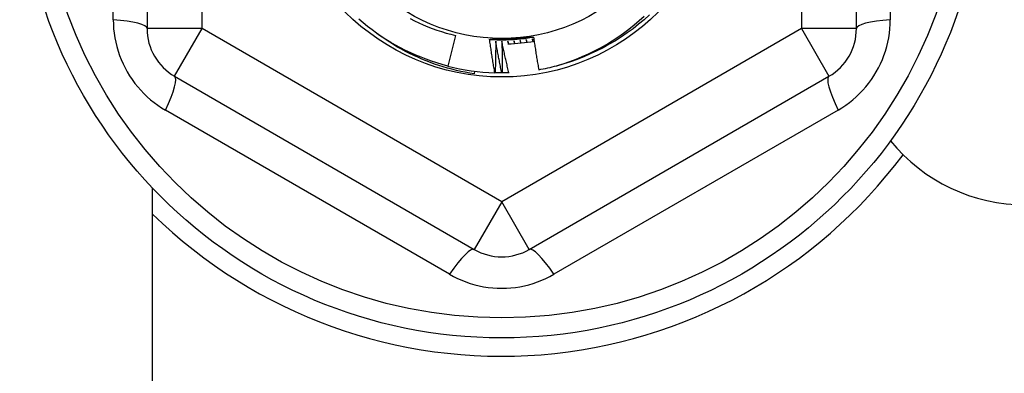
# Model space of a CAD drawing. Header units: inches. Extents: x 56.1 to 140.1, y 40.7 to 61.
# Tile 29 of 89: x 82.843 to 83.548, y 45.122 to 45.375. Entities that reach past the tile are written whole.
import ezdxf

# ---------------------------------------------------------------- set-up
doc = ezdxf.new("R2010")
doc.units = ezdxf.units.IN
doc.header["$MEASUREMENT"] = 0
doc.layers.add('Visible Edges(ANSI)', color=7, linetype='Continuous', lineweight=25)
doc.layers.add('Visible Tangent Edges(ANSI)', color=7, linetype='Continuous', lineweight=25)

msp = doc.modelspace()

# ---------------------------------------------------------------- linework, layer by layer
at = {"layer": 'Visible Edges(ANSI)'}
for p, q in [((82.93386, 45.61673), (82.93386, 45.36897)), ((83.44174, 45.36897), (83.44174, 45.61673)), ((83.15475, 45.36414), (83.14912, 45.34223)), ((83.16831, 45.33857), (83.16806, 45.33664)), ((83.18307, 45.33741), (83.18283, 45.33742)), ((83.19322, 45.33744), (83.19289, 45.33743)), ((82.95355, 45.33488), (83.16811, 45.211)), ((83.18818, 45.33734), (83.18777, 45.33734)), ((83.20748, 45.211), (83.42205, 45.33488)), ((82.9378, 44.71685), (82.9378, 45.25487))]:
    msp.add_line(p, q, dxfattribs=at)
at = {"layer": 'Visible Edges(ANSI)', "flags": 128}
for points in [[(83.14912, 45.34223), (83.14524, 45.34328), (83.14138, 45.34443), (83.13755, 45.34569), (83.13375, 45.34704), (83.12999, 45.34848), (83.12627, 45.35003), (83.1226, 45.35167), (83.11896, 45.35341), (83.11537, 45.35524), (83.11183, 45.35716), (83.10834, 45.35917), (83.10491, 45.36127), (83.10153, 45.36347), (83.09821, 45.36574), (83.09494, 45.36811), (83.09174, 45.37055), (83.08861, 45.37308), (83.08554, 45.37569)], [(83.12212, 45.37615), (83.12523, 45.37457), (83.12838, 45.37307), (83.13157, 45.37165), (83.13479, 45.37032), (83.13804, 45.36907), (83.14133, 45.36791), (83.14465, 45.36684), (83.14799, 45.36585), (83.15136, 45.36495), (83.15475, 45.36414)], [(83.29347, 45.37876), (83.28968, 45.37536), (83.28578, 45.3721), (83.28178, 45.36895), (83.27768, 45.36595), (83.27348, 45.36307), (83.26919, 45.36034), (83.26481, 45.35775), (83.26035, 45.3553), (83.25581, 45.353), (83.2512, 45.35085), (83.24652, 45.34886), (83.24178, 45.34701), (83.23698, 45.34532), (83.23213, 45.34379), (83.22723, 45.34242)], [(83.22723, 45.34242), (83.23186, 45.34384), (83.23644, 45.3454), (83.24097, 45.34711), (83.24545, 45.34895), (83.24986, 45.35093), (83.25422, 45.35305), (83.25851, 45.35531), (83.26273, 45.3577), (83.26688, 45.36023), (83.27095, 45.36289), (83.27492, 45.36567), (83.27881, 45.36857), (83.28259, 45.37159), (83.28628, 45.37473), (83.28987, 45.37798)], [(83.16806, 45.33664), (83.16485, 45.33716), (83.16165, 45.33774), (83.15847, 45.3384), (83.15531, 45.33911), (83.15216, 45.3399), (83.14903, 45.34074), (83.14592, 45.34165), (83.14283, 45.34263), (83.13976, 45.34367), (83.13671, 45.34477), (83.13369, 45.34593), (83.13069, 45.34716), (83.12771, 45.34845), (83.12476, 45.3498), (83.12184, 45.35121), (83.11895, 45.35268), (83.11609, 45.35422), (83.11326, 45.35581), (83.11045, 45.35747), (83.10769, 45.35918), (83.10496, 45.36095), (83.10228, 45.36277), (83.09963, 45.36465), (83.09702, 45.36658)], [(83.17908, 45.3613), (83.1804, 45.36122), (83.18171, 45.36115), (83.18303, 45.3611), (83.18434, 45.36106), (83.18566, 45.36103), (83.18697, 45.36102), (83.18829, 45.36102), (83.1896, 45.36103), (83.19092, 45.36105), (83.19223, 45.36109), (83.19355, 45.36115), (83.19486, 45.36121), (83.19617, 45.36129), (83.19749, 45.36138), (83.1988, 45.36148), (83.20011, 45.3616), (83.20142, 45.36173), (83.20273, 45.36187), (83.20403, 45.36203), (83.20534, 45.36219), (83.20664, 45.36238), (83.20794, 45.36257), (83.20924, 45.36278), (83.21054, 45.363)], [(83.17908, 45.36129), (83.17973, 45.36133), (83.18038, 45.36136), (83.18103, 45.3614), (83.18168, 45.36144), (83.18233, 45.36147), (83.18299, 45.36151), (83.18364, 45.36154), (83.18429, 45.36158), (83.18494, 45.36161), (83.18559, 45.36165), (83.18624, 45.36168), (83.18689, 45.36172), (83.18754, 45.36175), (83.18819, 45.36179), (83.18885, 45.36182), (83.1895, 45.36185), (83.19015, 45.36189), (83.1908, 45.36192), (83.19146, 45.36196), (83.19211, 45.36199), (83.19276, 45.36203), (83.19342, 45.36206), (83.19407, 45.3621), (83.19473, 45.36213)], [(83.18283, 45.33742), (83.18266, 45.33841), (83.18249, 45.33941), (83.18232, 45.3404), (83.18215, 45.34139), (83.18199, 45.34238), (83.18182, 45.34338), (83.18166, 45.34437), (83.1815, 45.34537), (83.18134, 45.34636), (83.18118, 45.34735), (83.18102, 45.34835), (83.18086, 45.34934), (83.18071, 45.35034), (83.18055, 45.35133), (83.1804, 45.35233), (83.18025, 45.35332), (83.1801, 45.35432), (83.17995, 45.35531), (83.1798, 45.35631), (83.17966, 45.35731), (83.17951, 45.3583), (83.17937, 45.3593), (83.17923, 45.3603), (83.17908, 45.36129)], [(83.18347, 45.36003), (83.18347, 45.35909), (83.18347, 45.35815), (83.18346, 45.3572), (83.18345, 45.35626), (83.18345, 45.35532), (83.18344, 45.35438), (83.18343, 45.35344), (83.18341, 45.35249), (83.1834, 45.35155), (83.18339, 45.35061), (83.18337, 45.34967), (83.18336, 45.34872), (83.18334, 45.34778), (83.18332, 45.34684), (83.1833, 45.3459), (83.18328, 45.34495), (83.18326, 45.34401), (83.18323, 45.34307), (83.18321, 45.34213), (83.18318, 45.34118), (83.18315, 45.34024), (83.18313, 45.3393), (83.1831, 45.33836), (83.18307, 45.33741)], [(83.18777, 45.33734), (83.18758, 45.33828), (83.18739, 45.33923), (83.1872, 45.34017), (83.18701, 45.34111), (83.18682, 45.34206), (83.18663, 45.343), (83.18645, 45.34394), (83.18626, 45.34489), (83.18608, 45.34583), (83.1859, 45.34678), (83.18572, 45.34772), (83.18554, 45.34867), (83.18536, 45.34961), (83.18518, 45.35056), (83.18501, 45.3515), (83.18483, 45.35245), (83.18466, 45.3534), (83.18448, 45.35434), (83.18431, 45.35529), (83.18414, 45.35624), (83.18397, 45.35719), (83.18381, 45.35813), (83.18364, 45.35908), (83.18347, 45.36003)], [(83.18785, 45.35996), (83.18787, 45.35902), (83.1879, 45.35808), (83.18793, 45.35714), (83.18795, 45.35619), (83.18797, 45.35525), (83.188, 45.35431), (83.18802, 45.35337), (83.18804, 45.35242), (83.18805, 45.35148), (83.18807, 45.35054), (83.18809, 45.3496), (83.1881, 45.34866), (83.18812, 45.34771), (83.18813, 45.34677), (83.18814, 45.34583), (83.18815, 45.34489), (83.18816, 45.34394), (83.18817, 45.343), (83.18817, 45.34206), (83.18818, 45.34111), (83.18818, 45.34017), (83.18818, 45.33923), (83.18818, 45.33829), (83.18818, 45.33734)], [(83.19289, 45.33743), (83.19267, 45.33836), (83.19244, 45.3393), (83.19222, 45.34023), (83.192, 45.34117), (83.19178, 45.34211), (83.19157, 45.34304), (83.19135, 45.34398), (83.19113, 45.34492), (83.19092, 45.34586), (83.19071, 45.34679), (83.19049, 45.34773), (83.19028, 45.34867), (83.19007, 45.34961), (83.18987, 45.35055), (83.18966, 45.35149), (83.18945, 45.35243), (83.18925, 45.35337), (83.18904, 45.35431), (83.18884, 45.35525), (83.18864, 45.35619), (83.18844, 45.35713), (83.18824, 45.35808), (83.18804, 45.35902), (83.18785, 45.35996)], [(83.19222, 45.36003), (83.19223, 45.35995), (83.19223, 45.35987), (83.19224, 45.35979), (83.19224, 45.35971), (83.19225, 45.35963), (83.19225, 45.35955), (83.19226, 45.35947), (83.19226, 45.35939), (83.19227, 45.3593), (83.19227, 45.35922), (83.19228, 45.35914), (83.19228, 45.35906), (83.19229, 45.35898), (83.19229, 45.3589), (83.1923, 45.35882), (83.1923, 45.35874), (83.19231, 45.35866), (83.19231, 45.35857), (83.19232, 45.35849), (83.19232, 45.35841), (83.19233, 45.35833), (83.19233, 45.35825), (83.19234, 45.35817), (83.19234, 45.35809)], [(83.19269, 45.3581), (83.19267, 45.35818), (83.19265, 45.35826), (83.19263, 45.35834), (83.19261, 45.35842), (83.19259, 45.3585), (83.19257, 45.35858), (83.19255, 45.35866), (83.19253, 45.35875), (83.19252, 45.35883), (83.1925, 45.35891), (83.19248, 45.35899), (83.19246, 45.35907), (83.19244, 45.35915), (83.19242, 45.35923), (83.1924, 45.35931), (83.19238, 45.35939), (83.19236, 45.35947), (83.19234, 45.35955), (83.19232, 45.35963), (83.1923, 45.35971), (83.19228, 45.35979), (83.19226, 45.35987), (83.19224, 45.35995), (83.19222, 45.36003)], [(83.19473, 45.36213), (83.19539, 45.36217), (83.19605, 45.3622), (83.19671, 45.36224), (83.19737, 45.36227), (83.19803, 45.36231), (83.19869, 45.36234), (83.19935, 45.36238), (83.20001, 45.36241), (83.20067, 45.36245), (83.20133, 45.36248), (83.20199, 45.36252), (83.20264, 45.36255), (83.2033, 45.36259), (83.20396, 45.36262), (83.20462, 45.36266), (83.20528, 45.36269), (83.20593, 45.36273), (83.20659, 45.36277), (83.20725, 45.3628), (83.20791, 45.36284), (83.20856, 45.36287), (83.20922, 45.36291), (83.20988, 45.36294), (83.21053, 45.36298)], [(83.19659, 45.36025), (83.1966, 45.36017), (83.19661, 45.36009), (83.19661, 45.36001), (83.19662, 45.35993), (83.19663, 45.35985), (83.19664, 45.35977), (83.19664, 45.35969), (83.19665, 45.3596), (83.19666, 45.35952), (83.19667, 45.35944), (83.19668, 45.35936), (83.19668, 45.35928), (83.19669, 45.3592), (83.1967, 45.35912), (83.19671, 45.35904), (83.19671, 45.35896), (83.19672, 45.35888), (83.19673, 45.3588), (83.19674, 45.35872), (83.19674, 45.35863), (83.19675, 45.35855), (83.19676, 45.35847), (83.19677, 45.35839), (83.19677, 45.35831)], [(83.19713, 45.35833), (83.1971, 45.35841), (83.19708, 45.35849), (83.19706, 45.35857), (83.19704, 45.35865), (83.19701, 45.35873), (83.19699, 45.35881), (83.19697, 45.35889), (83.19695, 45.35897), (83.19692, 45.35905), (83.1969, 45.35913), (83.19688, 45.35921), (83.19686, 45.35929), (83.19683, 45.35937), (83.19681, 45.35945), (83.19679, 45.35953), (83.19677, 45.35961), (83.19675, 45.35969), (83.19672, 45.35977), (83.1967, 45.35985), (83.19668, 45.35993), (83.19666, 45.36001), (83.19663, 45.36009), (83.19661, 45.36017), (83.19659, 45.36025)], [(83.20095, 45.36061), (83.20096, 45.36053), (83.20097, 45.36045), (83.20098, 45.36037), (83.20099, 45.36029), (83.201, 45.36021), (83.20101, 45.36013), (83.20102, 45.36005), (83.20103, 45.35997), (83.20104, 45.35989), (83.20105, 45.35981), (83.20106, 45.35973), (83.20107, 45.35965), (83.20108, 45.35957), (83.2011, 45.35949), (83.20111, 45.3594), (83.20112, 45.35932), (83.20113, 45.35924), (83.20114, 45.35916), (83.20115, 45.35908), (83.20116, 45.359), (83.20117, 45.35892), (83.20118, 45.35884), (83.20119, 45.35876), (83.2012, 45.35868)], [(83.20155, 45.35871), (83.20152, 45.35879), (83.2015, 45.35887), (83.20147, 45.35895), (83.20145, 45.35903), (83.20142, 45.35911), (83.2014, 45.35919), (83.20137, 45.35927), (83.20135, 45.35935), (83.20132, 45.35943), (83.2013, 45.35951), (83.20127, 45.35958), (83.20125, 45.35966), (83.20122, 45.35974), (83.2012, 45.35982), (83.20117, 45.3599), (83.20115, 45.35998), (83.20112, 45.36006), (83.2011, 45.36014), (83.20107, 45.36022), (83.20105, 45.3603), (83.20102, 45.36038), (83.201, 45.36045), (83.20097, 45.36053), (83.20095, 45.36061)], [(83.2053, 45.36112), (83.20531, 45.36104), (83.20532, 45.36096), (83.20533, 45.36088), (83.20535, 45.3608), (83.20536, 45.36072), (83.20537, 45.36064), (83.20539, 45.36056), (83.2054, 45.36048), (83.20541, 45.3604), (83.20543, 45.36032), (83.20544, 45.36024), (83.20545, 45.36016), (83.20546, 45.36008), (83.20548, 45.35999), (83.20549, 45.35991), (83.2055, 45.35983), (83.20552, 45.35975), (83.20553, 45.35967), (83.20554, 45.35959), (83.20556, 45.35951), (83.20557, 45.35943), (83.20558, 45.35935), (83.20559, 45.35927), (83.20561, 45.35919)], [(83.20596, 45.35924), (83.20593, 45.35932), (83.2059, 45.3594), (83.20587, 45.35947), (83.20584, 45.35955), (83.20582, 45.35963), (83.20579, 45.35971), (83.20576, 45.35979), (83.20573, 45.35987), (83.20571, 45.35994), (83.20568, 45.36002), (83.20565, 45.3601), (83.20562, 45.36018), (83.2056, 45.36026), (83.20557, 45.36033), (83.20554, 45.36041), (83.20551, 45.36049), (83.20549, 45.36057), (83.20546, 45.36065), (83.20543, 45.36073), (83.2054, 45.3608), (83.20538, 45.36088), (83.20535, 45.36096), (83.20532, 45.36104), (83.2053, 45.36112)], [(83.20962, 45.36176), (83.20964, 45.36169), (83.20965, 45.36161), (83.20967, 45.36153), (83.20968, 45.36145), (83.2097, 45.36137), (83.20972, 45.36129), (83.20973, 45.36121), (83.20975, 45.36113), (83.20976, 45.36105), (83.20978, 45.36097), (83.20979, 45.36089), (83.20981, 45.36081), (83.20983, 45.36073), (83.20984, 45.36065), (83.20986, 45.36057), (83.20987, 45.36049), (83.20989, 45.36041), (83.2099, 45.36033), (83.20992, 45.36025), (83.20993, 45.36017), (83.20995, 45.36009), (83.20997, 45.36001), (83.20998, 45.35993), (83.21, 45.35985)], [(83.21034, 45.35991), (83.21031, 45.35999), (83.21028, 45.36006), (83.21025, 45.36014), (83.21022, 45.36022), (83.21019, 45.3603), (83.21016, 45.36037), (83.21013, 45.36045), (83.2101, 45.36053), (83.21007, 45.36061), (83.21004, 45.36068), (83.21001, 45.36076), (83.20998, 45.36084), (83.20995, 45.36091), (83.20992, 45.36099), (83.20989, 45.36107), (83.20986, 45.36115), (83.20983, 45.36122), (83.2098, 45.3613), (83.20977, 45.36138), (83.20974, 45.36146), (83.20971, 45.36153), (83.20968, 45.36161), (83.20965, 45.36169), (83.20962, 45.36176)], [(83.21053, 45.36298), (83.21067, 45.362), (83.21082, 45.36103), (83.21096, 45.36005), (83.2111, 45.35908), (83.21125, 45.3581), (83.21139, 45.35713), (83.21154, 45.35615), (83.21169, 45.35518), (83.21184, 45.3542), (83.21199, 45.35323), (83.21215, 45.35225), (83.2123, 45.35128), (83.21246, 45.35031), (83.21261, 45.34933), (83.21277, 45.34836), (83.21293, 45.34739), (83.21309, 45.34641), (83.21325, 45.34544), (83.21342, 45.34447), (83.21358, 45.3435), (83.21375, 45.34252), (83.21391, 45.34155), (83.21408, 45.34058), (83.21425, 45.33961)], [(83.18777, 45.33734), (83.18758, 45.33734), (83.18738, 45.33734), (83.18718, 45.33734), (83.18699, 45.33734), (83.18679, 45.33735), (83.18659, 45.33735), (83.1864, 45.33735), (83.1862, 45.33735), (83.18601, 45.33735), (83.18581, 45.33736), (83.18561, 45.33736), (83.18542, 45.33736), (83.18522, 45.33736), (83.18503, 45.33737), (83.18483, 45.33737), (83.18463, 45.33737), (83.18444, 45.33738), (83.18424, 45.33738), (83.18405, 45.33739), (83.18385, 45.33739), (83.18365, 45.3374), (83.18346, 45.3374), (83.18326, 45.33741), (83.18307, 45.33741)], [(83.19289, 45.33743), (83.19269, 45.33742), (83.1925, 45.33741), (83.1923, 45.33741), (83.19211, 45.3374), (83.19191, 45.3374), (83.19171, 45.33739), (83.19152, 45.33739), (83.19132, 45.33738), (83.19113, 45.33738), (83.19093, 45.33737), (83.19073, 45.33737), (83.19054, 45.33737), (83.19034, 45.33736), (83.19015, 45.33736), (83.18995, 45.33736), (83.18975, 45.33735), (83.18956, 45.33735), (83.18936, 45.33735), (83.18917, 45.33735), (83.18897, 45.33735), (83.18877, 45.33735), (83.18858, 45.33734), (83.18838, 45.33734), (83.18818, 45.33734)]]:
    msp.add_lwpolyline(points, dxfattribs=at)
at = {"layer": 'Visible Edges(ANSI)'}
for radius in [0.34516, 0.15846, 0.13091]:
    msp.add_circle((83.1878, 45.49285), radius, dxfattribs=at)
for centre, radius, start, end in [((82.97323, 45.36897), 0.03937, 180, 240), ((83.40237, 45.36897), 0.03937, 300, 0), ((83.1878, 45.49285), 0.13484, 271.89804, 279.89218), ((83.1878, 45.49285), 0.15551, 255.6, 268.16968), ((83.1878, 45.49285), 0.15551, 279.79381, 284.688), ((83.5628, 45.36785), 0.125, 219.30963, 270), ((83.1878, 45.49285), 0.35827, 225.74906, 323.31005), ((83.1878, 45.24509), 0.03937, 240, 300)]:
    msp.add_arc(centre, radius, start, end, dxfattribs=at)
at = {"layer": 'Visible Tangent Edges(ANSI)'}
for p, q in [((82.97323, 45.36897), (82.97323, 45.61673)), ((83.40237, 45.61673), (83.40237, 45.36897)), ((82.90963, 45.37537), (82.90963, 45.61034)), ((83.46597, 45.61034), (83.46597, 45.37537)), ((82.97323, 45.36897), (82.93386, 45.36897)), ((82.95355, 45.33488), (82.97323, 45.36897)), ((83.1878, 45.24509), (82.97323, 45.36897)), ((83.40237, 45.36897), (83.1878, 45.24509)), ((83.44174, 45.36897), (83.40237, 45.36897)), ((83.40237, 45.36897), (83.42205, 45.33488)), ((83.15046, 45.19321), (82.94697, 45.3107)), ((83.42863, 45.3107), (83.22514, 45.19321)), ((83.1878, 45.24509), (83.16811, 45.211)), ((83.20748, 45.211), (83.1878, 45.24509))]:
    msp.add_line(p, q, dxfattribs=at)
at = {"layer": 'Visible Tangent Edges(ANSI)', "flags": 128}
for points in [[(82.90963, 45.37537), (82.9097, 45.37215), (82.90991, 45.36892), (82.91026, 45.36569), (82.91075, 45.36247), (82.91139, 45.35926), (82.91216, 45.35608), (82.91308, 45.35295), (82.91412, 45.34985), (82.91531, 45.34681), (82.91663, 45.34381), (82.91808, 45.34088), (82.91966, 45.338), (82.92136, 45.3352), (82.92318, 45.33248), (82.92511, 45.32984), (82.92716, 45.3273), (82.92931, 45.32485), (82.93158, 45.3225), (82.93394, 45.32025), (82.93639, 45.31811), (82.93892, 45.31607), (82.94154, 45.31416), (82.94422, 45.31236), (82.94697, 45.3107)], [(83.42863, 45.3107), (83.43138, 45.31236), (83.43406, 45.31416), (83.43667, 45.31607), (83.43921, 45.31811), (83.44166, 45.32025), (83.44402, 45.3225), (83.44628, 45.32485), (83.44844, 45.3273), (83.45049, 45.32984), (83.45242, 45.33248), (83.45424, 45.3352), (83.45594, 45.338), (83.45752, 45.34088), (83.45897, 45.34381), (83.46029, 45.34681), (83.46147, 45.34985), (83.46252, 45.35295), (83.46343, 45.35608), (83.46421, 45.35926), (83.46484, 45.36247), (83.46534, 45.36569), (83.46569, 45.36892), (83.4659, 45.37215), (83.46597, 45.37537)], [(83.15046, 45.19321), (83.15328, 45.19166), (83.15618, 45.19023), (83.15916, 45.18892), (83.16219, 45.18773), (83.16529, 45.18668), (83.16843, 45.18576), (83.1716, 45.18498), (83.1748, 45.18434), (83.17803, 45.18385), (83.18129, 45.18349), (83.18455, 45.18328), (83.18783, 45.18321), (83.19111, 45.18328), (83.19438, 45.1835), (83.19763, 45.18386), (83.20085, 45.18436), (83.20405, 45.185), (83.20722, 45.18578), (83.21035, 45.1867), (83.21343, 45.18775), (83.21646, 45.18893), (83.21942, 45.19024), (83.22232, 45.19166), (83.22514, 45.19321)]]:
    msp.add_lwpolyline(points, dxfattribs=at)
at = {"layer": 'Visible Tangent Edges(ANSI)'}
msp.add_circle((83.1878, 45.49285), 0.33084, dxfattribs=at)
for centre, major_axis, start_param, end_param in [((82.89449, 45.36897), (0.03937, 0), 0, 1.176113), ((83.48111, 45.36897), (-0.03937, 0), 5.107073, 6.283185), ((82.93386, 45.30078), (0.01969, 0.0341), 5.107073, 6.283185), ((83.44174, 45.30078), (-0.01969, 0.0341), 0, 1.176113), ((83.14843, 45.1769), (0.01969, 0.0341), 0, 1.176113), ((83.22717, 45.1769), (-0.01969, 0.0341), 5.107073, 6.283185)]:
    msp.add_ellipse(centre, major_axis=major_axis, ratio=0.175929, start_param=start_param, end_param=end_param, dxfattribs=at)

doc.saveas('drawing.dxf')
